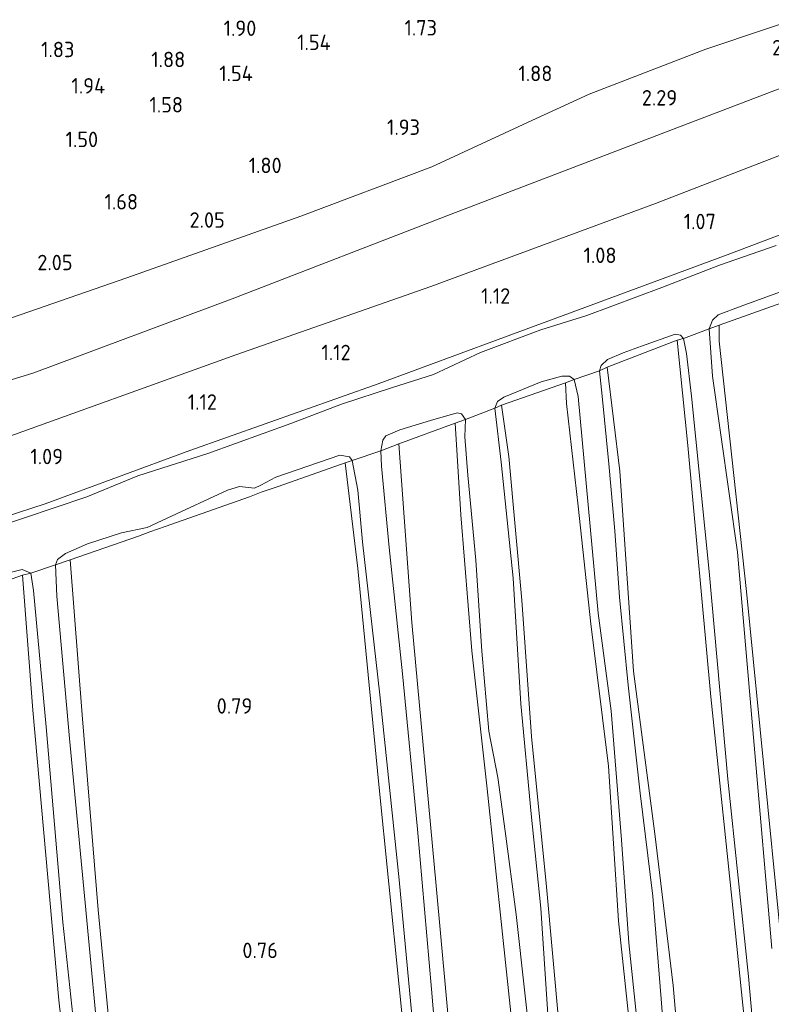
# Model space of a CAD drawing. Extents: x 130905 to 137824, y 412333 to 417928.
# Tile 70 of 256: x 132261 to 132348, y 413607 to 413722. Entities that reach past the tile are written whole.
import ezdxf
from ezdxf.enums import TextEntityAlignment as Align

# ---------------------------------------------------------------- set-up
doc = ezdxf.new("R2010")
doc.units = 0
for name, color, linetype, lineweight in [('B-ME-GR-GRAS-GV', 60, 'Continuous', 13), ('B-ME-GR-MOERAS-GV', 120, 'Continuous', 13), ('B-ME-GW-OPHOGING_KRUIN-G', 90, 'Continuous', 18), ('B-ME-GW-TALUD_KRUIN-G', 90, 'Continuous', 18), ('B-ME-GW-TALUD_TEEN-G', 90, 'Continuous', 18), ('B-ME-IE-TERREINAFSCHEIDING_KUNSTMATIG_HEKWERK-G', 20, 'IE-TERREINAFSCHEIDING-KUNSTMATIG', 18), ('B-ME-OG-WATER_SLOOT-G', 120, 'Continuous', 18), ('B-ME-OG-WATER_SLOOT-GV', 120, 'Continuous', 18), ('X-XX-AL-HOOGTELABEL-S', 7, 'Continuous', 25)]:
    doc.layers.add(name, color=color, linetype=linetype, lineweight=lineweight)
doc.styles.add('NLCS-ISO-ANNOTATIVE-T18', font='NLCS-ISO.ttf', dxfattribs={"height": 1.8})
doc.linetypes.add('IE-TERREINAFSCHEIDING-KUNSTMATIG', pattern='A,4,[82,NLCS.SHX,S=0.75,R=90,X=0,Y=0],4,-2', length=10)

# ---------------------------------------------------------------- blocks, each defined once
blk = doc.blocks.new('SAL-HOOGTELABEL-SO')
at = {"color": 0, "linetype": 'ByBlock', "lineweight": -2, "style": 'NLCS-ISO-ANNOTATIVE-T18'}
blk.add_attdef('HOOGTE', text='', height=1.8, dxfattribs=at).set_placement((2.79, 0), align=Align.RIGHT)

msp = doc.modelspace()

# ---------------------------------------------------------------- linework, layer by layer
at = {"layer": 'B-ME-GR-GRAS-GV'}
for points in [[(132358.182, 413709.838, 1.053), (132334.593, 413700.735, 1.095), (132308.426, 413691.075, 1.257), (132285.727, 413683.116, 1.249), (132256.999, 413672.781, 1.249), (132237.06, 413665.779, 1.168), (132215.203, 413658.264, 1.241), (132202.861, 413654.331, 1.403), (132187.352, 413649.598, 1.435), (132175.906, 413645.967, 1.318), (132173.815, 413652.644, 2.182), (132178.151, 413653.748, 2.279), (132191.29, 413657.495, 2.292), (132207.571, 413662.73, 2.275), (132223.651, 413668.216, 2.263), (132243.523, 413675.259, 2.231), (132262.207, 413681.004, 2.255), (132285.29, 413689.623, 2.162), (132310.804, 413699.502, 2.174), (132337.913, 413709.873, 2.113), (132355.609, 413716.606, 1.922)], [(132355.609, 413716.606, 1.922), (132337.913, 413709.873, 2.113), (132310.804, 413699.502, 2.174), (132285.29, 413689.623, 2.162), (132262.207, 413681.004, 2.255), (132243.523, 413675.259, 2.231)], [(132256.999, 413672.781, 1.249), (132285.727, 413683.116, 1.249), (132308.426, 413691.075, 1.257), (132334.593, 413700.735, 1.095), (132358.182, 413709.838, 1.053)], [(132354.131, 413698.987, 0.908), (132342.962, 413694.742, 0.892), (132325.635, 413688.342, 0.872), (132302.283, 413679.719, 0.884), (132280.381, 413671.964, 0.888), (132263.527, 413665.74, 0.912), (132249.846, 413661.334, 0.912)], [(132249.846, 413661.334, 0.912), (132263.527, 413665.74, 0.912), (132280.381, 413671.964, 0.888), (132302.283, 413679.719, 0.884), (132325.635, 413688.342, 0.872), (132342.962, 413694.742, 0.892), (132354.131, 413698.987, 0.908)], [(132348.656, 413695.854, 0.563), (132342.061, 413693.546, 0.563), (132335.357, 413690.934, 0.563), (132326.613, 413687.693, 0.563), (132321.238, 413686.02, 0.563), (132314.204, 413683.392, 0.563), (132308.752, 413680.81, 0.563), (132303.984, 413679.283, 0.563), (132298.023, 413677.361, 0.563), (132292.135, 413675.107, 0.563), (132282.451, 413671.59, 0.563), (132274.291, 413669.02, 0.563), (132268.387, 413666.562, 0.563), (132257.253, 413662.837, 0.563)], [(132349.149, 413615.564, 0.787), (132347.167, 413635.549, 0.79), (132345.185, 413655.533, 0.794), (132342.014, 413684.704, 0.806), (132342.008, 413686.56, 0.831), (132350.946, 413689.759, 0.851)], [(132348.139, 413613.959, 0.563), (132346.083, 413637.642, 0.563), (132344.158, 413660.129, 0.563), (132341.251, 413680.631, 0.563), (132340.864, 413686.128, 0.563), (132342.008, 413686.56, 0.831), (132342.014, 413684.704, 0.806), (132345.185, 413655.533, 0.794), (132347.167, 413635.549, 0.79), (132349.149, 413615.564, 0.787)], [(132339.07, 413582.016, 0.79), (132336.664, 413609.629, 0.803), (132334.523, 413627.287, 0.79), (132332.047, 413646.248, 0.815), (132330.437, 413669.565, 0.79), (132328.992, 413681.664, 0.943), (132337.136, 413684.825, 0.892), (132338.375, 413672.535, 0.839), (132341.062, 413643.245, 0.827), (132343.892, 413616.065, 0.843), (132346.802, 413587.56, 0.823)], [(132349.889, 413554.566, 0.815), (132346.802, 413587.56, 0.823), (132343.892, 413616.065, 0.843), (132341.062, 413643.245, 0.827), (132338.375, 413672.535, 0.839), (132337.136, 413684.825, 0.892), (132337.881, 413685.002, 0.563), (132338.203, 413683.248, 0.563), (132338.785, 413678.276, 0.563), (132340.86, 413657.864, 0.563), (132343.037, 413633.659, 0.563), (132345.435, 413610.698, 0.563), (132347.456, 413587.97, 0.563), (132349.828, 413564.945, 0.563)], [(132336.28, 413595.056, 0.563), (132335.271, 413608.068, 0.563), (132334.296, 413620.054, 0.563), (132332.81, 413632.05, 0.563), (132331.415, 413644.626, 0.563), (132330.392, 413654.871, 0.563), (132329.885, 413662.6, 0.563), (132329.175, 413670.402, 0.563), (132328.397, 413678.286, 0.563), (132328.062, 413681.253, 0.563), (132328.992, 413681.664, 0.943), (132330.437, 413669.565, 0.79), (132332.047, 413646.248, 0.815), (132334.523, 413627.287, 0.79), (132336.664, 413609.629, 0.803), (132339.07, 413582.016, 0.79)], [(132323.353, 413605.237, 0.901), (132321.904, 413621.138, 0.863), (132320.147, 413638.639, 0.888), (132319.017, 413654.522, 0.826), (132317.506, 413671.266, 0.876), (132316.654, 413677.227, 0.863), (132324.109, 413679.831, 0.865), (132324.24, 413677.415, 0.853), (132325.58, 413665.49, 0.865), (132327.063, 413651.775, 0.815), (132329.147, 413635.189, 0.815), (132330.312, 413617.153, 0.84), (132332.12, 413599.958, 0.828)], [(132332.12, 413599.958, 0.828), (132330.312, 413617.153, 0.84), (132329.147, 413635.189, 0.815), (132327.063, 413651.775, 0.815), (132325.58, 413665.49, 0.865), (132324.24, 413677.415, 0.853), (132324.109, 413679.831, 0.865), (132325.114, 413680.223, 0.563), (132325.586, 413678.234, 0.563), (132327.93, 413653.013, 0.563), (132329.43, 413641.642, 0.563), (132330.658, 413626.622, 0.563), (132331.507, 413614.605, 0.563), (132333.02, 413600.114, 0.563)], [(132322.272, 413603.362, 0.563), (132321.234, 413618.638, 0.563), (132320.114, 413629.625, 0.563), (132318.918, 413642.436, 0.563), (132318.034, 413657.083, 0.563), (132316.614, 413670.604, 0.563), (132315.883, 413676.904, 0.563), (132316.654, 413677.227, 0.863), (132317.506, 413671.266, 0.876), (132319.017, 413654.522, 0.826), (132320.147, 413638.639, 0.888), (132321.904, 413621.138, 0.863), (132323.353, 413605.237, 0.901)], [(132318.041, 413603.897, 0.801), (132316.799, 413615.616, 0.851), (132315.007, 413632.537, 0.876), (132313.198, 413648.605, 0.938), (132311.926, 413664.472, 0.901), (132311.257, 413675.129, 0.827), (132312.462, 413675.565, 0.563), (132312.382, 413673.557, 0.563), (132312.731, 413669.076, 0.563), (132313.693, 413659.196, 0.563), (132314.388, 413648.574, 0.563), (132315.202, 413639.244, 0.563), (132316.237, 413633.848, 0.563), (132317.107, 413627.614, 0.563), (132318.38, 413617.91, 0.563), (132320.355, 413600.006, 0.563)], [(132311.875, 413590.264, 0.799), (132309.058, 413621.229, 0.823), (132306.215, 413651.939, 0.835), (132304.715, 413672.753, 0.843), (132311.257, 413675.129, 0.827), (132311.926, 413664.472, 0.901), (132313.198, 413648.605, 0.938), (132315.007, 413632.537, 0.876), (132316.799, 413615.616, 0.851), (132318.041, 413603.897, 0.801)], [(132320.289, 413487.004, 0.563), (132318.37, 413505.514, 0.563), (132316.91, 413524.214, 0.563), (132315.065, 413541.023, 0.563), (132313.236, 413560.099, 0.563), (132311.056, 413578.113, 0.563), (132309.859, 413593.184, 0.563), (132308.502, 413609.22, 0.563), (132306.899, 413627.846, 0.563), (132305.147, 413645.947, 0.563), (132303.576, 413660.645, 0.563), (132302.701, 413670.118, 0.563), (132302.621, 413671.912, 0.563), (132304.715, 413672.753, 0.843), (132306.215, 413651.939, 0.835), (132309.058, 413621.229, 0.823), (132311.875, 413590.264, 0.799), (132315.173, 413557.662, 0.782), (132318.64, 413525.247, 0.782), (132321.244, 413494.987, 0.839), (132322.097, 413486.823, 0.961)], [(132316.743, 413485.248, 0.88), (132315.741, 413498.875, 0.769), (132311.66, 413537.795, 0.758), (132308.731, 413568.77, 0.742), (132305.97, 413597.57, 0.754), (132302.337, 413633.455, 0.742), (132299.929, 413658.213, 0.774), (132298.454, 413670.505, 0.811), (132299.256, 413670.781, 0.563), (132299.919, 413667.321, 0.563), (132300.479, 413661.302, 0.563), (132302.493, 413643.496, 0.563), (132304.748, 413621.932, 0.563), (132306.7, 413601.206, 0.563), (132308.798, 413579.594, 0.563), (132310.73, 413557.303, 0.563), (132312.913, 413534.561, 0.563), (132315.197, 413511.783, 0.563), (132316.944, 413493.324, 0.563), (132319.036, 413482.435, 0.563)], [(132281.247, 413480.324, 0.563), (132279.548, 413497.559, 0.563), (132277.818, 413516.736, 0.563), (132276.029, 413536.025, 0.563), (132274.077, 413556.551, 0.563), (132271.678, 413579.593, 0.563), (132269.983, 413599.921, 0.563), (132268.181, 413619.246, 0.563), (132266.351, 413638.404, 0.563), (132264.875, 413654.972, 0.563), (132264.721, 413658.654, 0.563), (132266.438, 413659.202, 0.88), (132267.835, 413641.172, 0.815), (132269.7, 413618.453, 0.79), (132271.897, 413595.41, 0.762), (132274.108, 413571.515, 0.799), (132276.011, 413550.871, 0.786), (132277.76, 413531.382, 0.766), (132279.593, 413511.29, 0.786), (132281.258, 413491.989, 0.872), (132283.354, 413475.214, 0.851)], [(132262.187, 413480.775, 0.847), (132259.742, 413505.259, 0.827), (132257.75, 413527.488, 0.77), (132255.591, 413552.166, 0.774), (132253.518, 413572.247, 0.782), (132250.816, 413599.97, 0.782), (132248.535, 413627.894, 0.77), (132246.856, 413647.217, 0.794), (132247.262, 413652.631, 0.876), (132260.858, 413657.423, 0.762), (132262.096, 413641.723, 0.794), (132265.097, 413607.929, 0.754), (132268.857, 413574.595, 0.75), (132271.911, 413541.596, 0.79), (132275.414, 413504.398, 0.843), (132277.455, 413484.124, 0.831)], [(132277.455, 413484.124, 0.831), (132275.414, 413504.398, 0.843), (132271.911, 413541.596, 0.79), (132268.857, 413574.595, 0.75), (132265.097, 413607.929, 0.754), (132262.096, 413641.723, 0.794), (132260.858, 413657.423, 0.762), (132261.865, 413657.667, 0.563), (132262.143, 413655.638, 0.563), (132263.645, 413639.785, 0.563), (132265.574, 413617.02, 0.563), (132267.895, 413595.278, 0.563), (132270.396, 413573.095, 0.563), (132272.388, 413550.593, 0.563), (132274.52, 413528.094, 0.563), (132276.82, 413505.285, 0.563), (132278.988, 413482.755, 0.563)]]:
    msp.add_polyline3d(points, dxfattribs=at)
for points in [[(132342.008, 413686.56, 0.831), (132340.864, 413686.128, 0.563), (132341.226, 413687.143, 0.563), (132341.886, 413687.768, 0.563), (132344.567, 413688.766, 0.563), (132350.456, 413690.902, 0.563), (132351.048, 413690.902, 0.563), (132351.506, 413689.942, 0.563), (132350.946, 413689.759, 0.851)], [(132328.992, 413681.664, 0.943), (132328.062, 413681.253, 0.563), (132328.28, 413681.863, 0.563), (132329.01, 413682.555, 0.563), (132330.851, 413683.333, 0.563), (132332.989, 413684.096, 0.563), (132336.905, 413685.522, 0.563), (132337.495, 413685.408, 0.563), (132337.881, 413685.002, 0.563), (132337.136, 413684.825, 0.892)], [(132316.654, 413677.227, 0.863), (132315.883, 413676.904, 0.563), (132316.206, 413677.649, 0.563), (132316.946, 413678.168, 0.563), (132321.287, 413679.943, 0.563), (132323.703, 413680.608, 0.563), (132324.592, 413680.635, 0.563), (132325.114, 413680.223, 0.563), (132324.109, 413679.831, 0.865)], [(132304.715, 413672.753, 0.843), (132302.621, 413671.912, 0.563), (132302.852, 413673.162, 0.563), (132303.179, 413673.659, 0.563), (132304.842, 413674.368, 0.563), (132308.406, 413675.447, 0.563), (132311.51, 413676.326, 0.563), (132311.998, 413676.247, 0.563), (132312.462, 413675.565, 0.563), (132311.257, 413675.129, 0.827)], [(132290.666, 413667.771, 0.855), (132288.668, 413667.115, 0.692), (132287.308, 413666.548, 0.819), (132277.502, 413663.109, 0.827), (132275.722, 413662.487, 0.667), (132274.398, 413661.981, 0.803), (132266.438, 413659.202, 0.88), (132264.721, 413658.654, 0.563), (132264.95, 413659.241, 0.563), (132265.876, 413659.961, 0.563), (132268.462, 413661.101, 0.563), (132272.417, 413662.383, 0.563), (132275.39, 413663.003, 0.563), (132277.735, 413664.057, 0.563), (132284.772, 413667.339, 0.563), (132286.156, 413667.746, 0.563), (132287.906, 413667.565, 0.563), (132288.641, 413667.916, 0.563), (132290.399, 413668.839, 0.563), (132297.833, 413671.399, 0.563), (132298.957, 413671.231, 0.563), (132299.256, 413670.781, 0.563), (132298.454, 413670.505, 0.811)], [(132247.262, 413652.631, 0.876), (132245.581, 413652.094, 0.563), (132246.794, 413653.457, 0.563), (132248.085, 413654.237, 0.563), (132257.702, 413657.3, 0.563), (132260.85, 413658.087, 0.563), (132261.865, 413657.667, 0.563), (132260.858, 413657.423, 0.762)]]:
    msp.add_polyline3d(points, close=True, dxfattribs=at)
at = {"layer": 'B-ME-GR-MOERAS-GV'}
msp.add_polyline3d([(132271.897, 413595.41, 0.762), (132269.7, 413618.453, 0.79), (132267.835, 413641.172, 0.815), (132266.438, 413659.202, 0.88), (132274.398, 413661.981, 0.803), (132275.722, 413662.487, 0.667), (132277.502, 413663.109, 0.827), (132287.308, 413666.548, 0.819), (132288.668, 413667.115, 0.692), (132290.666, 413667.771, 0.855), (132298.454, 413670.505, 0.811), (132299.929, 413658.213, 0.774), (132302.337, 413633.455, 0.742), (132305.97, 413597.57, 0.754)], dxfattribs=at)
at = {"layer": 'B-ME-GW-OPHOGING_KRUIN-G'}
msp.add_polyline3d([(132166.422, 413641.877, 2.513), (132163.49, 413651.218, 2.513), (132163.991, 413653.371, 2.451), (132166.801, 413655.406, 2.388), (132172.297, 413657.392, 2.142), (132176.157, 413658.752, 2.184), (132189.494, 413663.295, 2.297), (132200.668, 413666.814, 2.222), (132219.613, 413673.788, 2.222), (132239.622, 413681.069, 2.197), (132253.832, 413685.435, 2.222), (132273.042, 413692.089, 2.297), (132293.297, 413699.272, 2.234), (132308.552, 413704.999, 2.272), (132320.193, 413710.384, 2.259), (132326.863, 413713.481, 2.272), (132340.446, 413718.693, 2.272), (132354.705, 413723.494, 2.084), (132369.874, 413728.278, 2.172), (132391.221, 413737.251, 2.422), (132411.402, 413745.3, 2.334), (132419.731, 413748.258, 2.197)], dxfattribs=at)
at = {"layer": 'B-ME-GW-TALUD_KRUIN-G'}
msp.add_polyline3d([(132355.609, 413716.606, 1.922), (132337.913, 413709.873, 2.113), (132310.804, 413699.502, 2.174), (132285.29, 413689.623, 2.162), (132262.207, 413681.004, 2.255), (132243.523, 413675.259, 2.231), (132223.651, 413668.216, 2.263), (132207.571, 413662.73, 2.275), (132191.29, 413657.495, 2.292), (132178.151, 413653.748, 2.279), (132173.815, 413652.644, 2.182), (132169.858, 413651.159, 2.134), (132168.637, 413650.124, 2.079), (132167.833, 413648.686, 2.167), (132167.158, 413646.056, 2.343), (132167.814, 413641.46, 2.487), (132168.523, 413637.906, 2.647), (132170.463, 413631.193, 2.644), (132172.402, 413624.486, 2.64), (132179.432, 413604.599, 2.608)], dxfattribs=at)
at = {"layer": 'B-ME-GW-TALUD_TEEN-G'}
msp.add_polyline3d([(132358.182, 413709.838, 1.053), (132334.593, 413700.735, 1.095), (132308.426, 413691.075, 1.257), (132285.727, 413683.116, 1.249), (132256.999, 413672.781, 1.249), (132237.06, 413665.779, 1.168), (132215.203, 413658.264, 1.241), (132202.861, 413654.331, 1.403), (132187.352, 413649.598, 1.435), (132175.906, 413645.967, 1.318), (132173.655, 413645.023, 1.33), (132173.12, 413643.574, 1.318), (132173.344, 413642.082, 1.277), (132174.167, 413639.249, 1.065), (132177.801, 413629.128, 0.958), (132179.266, 413624.527, 0.97), (132183.716, 413610.057, 0.876), (132187.889, 413596.424, 0.767), (132191.609, 413582.704, 0.968), (132197.864, 413565.471, 0.98), (132206.895, 413540.522, 1.038), (132214.071, 413518.225, 1.034), (132219.733, 413500.14, 1.058), (132224.668, 413483.655, 0.985)], dxfattribs=at)
at = {"layer": 'B-ME-IE-TERREINAFSCHEIDING_KUNSTMATIG_HEKWERK-G'}
for points in [[(132342.008, 413686.56, 0.831), (132340.864, 413686.128, 0.563), (132337.881, 413685.002, 0.563), (132337.136, 413684.825, 0.892)], [(132328.992, 413681.664, 0.943), (132328.062, 413681.253, 0.563), (132325.114, 413680.223, 0.563), (132324.109, 413679.831, 0.865)], [(132316.654, 413677.227, 0.863), (132315.883, 413676.904, 0.563), (132312.462, 413675.565, 0.563), (132311.257, 413675.129, 0.827)], [(132304.715, 413672.753, 0.843), (132302.621, 413671.912, 0.563), (132299.256, 413670.781, 0.563), (132298.454, 413670.505, 0.811)], [(132266.438, 413659.202, 0.88), (132264.721, 413658.654, 0.563), (132261.865, 413657.667, 0.563), (132260.858, 413657.423, 0.762)]]:
    msp.add_polyline3d(points, dxfattribs=at)
at = {"layer": 'B-ME-OG-WATER_SLOOT-G'}
for points in [[(132249.846, 413661.334, 0.912), (132263.527, 413665.74, 0.912), (132280.381, 413671.964, 0.888), (132302.283, 413679.719, 0.884), (132325.635, 413688.342, 0.872), (132342.962, 413694.742, 0.892), (132354.131, 413698.987, 0.908)], [(132350.946, 413689.759, 0.851), (132342.008, 413686.56, 0.831)], [(132342.008, 413686.56, 0.831), (132342.014, 413684.704, 0.806), (132345.185, 413655.533, 0.794), (132347.167, 413635.549, 0.79), (132349.149, 413615.564, 0.787), (132353.147, 413577.543, 0.695), (132357.456, 413540.379, 0.74), (132358.883, 413520.433, 0.658), (132360.315, 413503.155, 0.658), (132360.916, 413497.277, 0.626), (132360.517, 413495.54, 0.655), (132359.415, 413494.846, 0.656), (132357.797, 413494.969, 0.743), (132356.298, 413496.379, 0.705), (132355.664, 413498.113, 0.717), (132355.535, 413502.85, 0.687), (132353.261, 413521.925, 0.684), (132349.889, 413554.566, 0.815), (132346.802, 413587.56, 0.823), (132343.892, 413616.065, 0.843), (132341.062, 413643.245, 0.827), (132338.375, 413672.535, 0.839), (132337.136, 413684.825, 0.892)], [(132337.136, 413684.825, 0.892), (132328.992, 413681.664, 0.943)], [(132339.07, 413582.016, 0.79), (132336.664, 413609.629, 0.803), (132334.523, 413627.287, 0.79), (132332.047, 413646.248, 0.815), (132330.437, 413669.565, 0.79), (132328.992, 413681.664, 0.943)], [(132324.109, 413679.831, 0.865), (132316.654, 413677.227, 0.863)], [(132324.109, 413679.831, 0.865), (132324.24, 413677.415, 0.853), (132325.58, 413665.49, 0.865), (132327.063, 413651.775, 0.815), (132329.147, 413635.189, 0.815), (132330.312, 413617.153, 0.84), (132332.12, 413599.958, 0.828)], [(132316.654, 413677.227, 0.863), (132317.506, 413671.266, 0.876), (132319.017, 413654.522, 0.826), (132320.147, 413638.639, 0.888), (132321.904, 413621.138, 0.863), (132323.353, 413605.237, 0.901)], [(132311.257, 413675.129, 0.827), (132304.715, 413672.753, 0.843)], [(132318.041, 413603.897, 0.801), (132316.799, 413615.616, 0.851), (132315.007, 413632.537, 0.876), (132313.198, 413648.605, 0.938), (132311.926, 413664.472, 0.901), (132311.257, 413675.129, 0.827)], [(132304.715, 413672.753, 0.843), (132306.215, 413651.939, 0.835), (132309.058, 413621.229, 0.823), (132311.875, 413590.264, 0.799), (132315.173, 413557.662, 0.782), (132318.64, 413525.247, 0.782), (132321.244, 413494.987, 0.839), (132322.097, 413486.823, 0.961), (132322.434, 413482.562, 1.026), (132322.315, 413481.465, 0.949), (132321.672, 413480.555, 0.884), (132320.613, 413479.949, 0.843), (132319.328, 413479.881, 0.876), (132318.343, 413480.503, 0.892), (132317.762, 413481.441, 0.924), (132316.743, 413485.248, 0.88), (132315.741, 413498.875, 0.769), (132311.66, 413537.795, 0.758), (132308.731, 413568.77, 0.742), (132305.97, 413597.57, 0.754), (132302.337, 413633.455, 0.742), (132299.929, 413658.213, 0.774), (132298.454, 413670.505, 0.811)], [(132298.454, 413670.505, 0.811), (132290.666, 413667.771, 0.855), (132288.668, 413667.115, 0.692), (132287.308, 413666.548, 0.819), (132277.502, 413663.109, 0.827), (132275.722, 413662.487, 0.667), (132274.398, 413661.981, 0.803), (132266.438, 413659.202, 0.88)], [(132266.438, 413659.202, 0.88), (132267.835, 413641.172, 0.815), (132269.7, 413618.453, 0.79), (132271.897, 413595.41, 0.762), (132274.108, 413571.515, 0.799), (132276.011, 413550.871, 0.786), (132277.76, 413531.382, 0.766), (132279.593, 413511.29, 0.786), (132281.258, 413491.989, 0.872), (132283.354, 413475.214, 0.851), (132283.384, 413473.565, 0.851), (132283.112, 413472.437, 0.851), (132281.961, 413471.611, 0.739), (132279.767, 413471.489, 0.684), (132278.646, 413472.178, 0.688), (132278.008, 413473.443, 0.614), (132278.387, 413475.403, 0.847), (132277.455, 413484.124, 0.831), (132275.414, 413504.398, 0.843), (132271.911, 413541.596, 0.79), (132268.857, 413574.595, 0.75), (132265.097, 413607.929, 0.754), (132262.096, 413641.723, 0.794), (132260.858, 413657.423, 0.762)], [(132260.858, 413657.423, 0.762), (132247.262, 413652.631, 0.876)]]:
    msp.add_polyline3d(points, dxfattribs=at)
at = {"layer": 'B-ME-OG-WATER_SLOOT-GV'}
for points in [[(132257.253, 413662.837, 0.563), (132268.387, 413666.562, 0.563), (132274.291, 413669.02, 0.563), (132282.451, 413671.59, 0.563), (132292.135, 413675.107, 0.563), (132298.023, 413677.361, 0.563), (132303.984, 413679.283, 0.563), (132308.752, 413680.81, 0.563), (132314.204, 413683.392, 0.563), (132321.238, 413686.02, 0.563), (132326.613, 413687.693, 0.563), (132335.357, 413690.934, 0.563), (132342.061, 413693.546, 0.563), (132348.656, 413695.854, 0.563)], [(132350.456, 413690.902, 0.563), (132344.567, 413688.766, 0.563), (132341.886, 413687.768, 0.563), (132341.226, 413687.143, 0.563), (132340.864, 413686.128, 0.563), (132337.881, 413685.002, 0.563), (132337.495, 413685.408, 0.563), (132336.905, 413685.522, 0.563), (132332.989, 413684.096, 0.563), (132330.851, 413683.333, 0.563), (132329.01, 413682.555, 0.563), (132328.28, 413681.863, 0.563), (132328.062, 413681.253, 0.563), (132325.114, 413680.223, 0.563), (132324.592, 413680.635, 0.563), (132323.703, 413680.608, 0.563), (132321.287, 413679.943, 0.563), (132316.946, 413678.168, 0.563), (132316.206, 413677.649, 0.563), (132315.883, 413676.904, 0.563), (132312.462, 413675.565, 0.563), (132311.998, 413676.247, 0.563), (132311.51, 413676.326, 0.563), (132308.406, 413675.447, 0.563), (132304.842, 413674.368, 0.563), (132303.179, 413673.659, 0.563), (132302.852, 413673.162, 0.563), (132302.621, 413671.912, 0.563), (132299.256, 413670.781, 0.563), (132298.957, 413671.231, 0.563), (132297.833, 413671.399, 0.563), (132290.399, 413668.839, 0.563), (132288.641, 413667.916, 0.563), (132287.906, 413667.565, 0.563), (132286.156, 413667.746, 0.563), (132284.772, 413667.339, 0.563), (132277.735, 413664.057, 0.563), (132275.39, 413663.003, 0.563), (132272.417, 413662.383, 0.563), (132268.462, 413661.101, 0.563), (132265.876, 413659.961, 0.563), (132264.95, 413659.241, 0.563), (132264.721, 413658.654, 0.563), (132261.865, 413657.667, 0.563), (132260.85, 413658.087, 0.563), (132257.702, 413657.3, 0.563)], [(132349.828, 413564.945, 0.563), (132347.456, 413587.97, 0.563), (132345.435, 413610.698, 0.563), (132343.037, 413633.659, 0.563), (132340.86, 413657.864, 0.563), (132338.785, 413678.276, 0.563), (132338.203, 413683.248, 0.563), (132337.881, 413685.002, 0.563), (132340.864, 413686.128, 0.563), (132341.251, 413680.631, 0.563), (132344.158, 413660.129, 0.563), (132346.083, 413637.642, 0.563), (132348.139, 413613.959, 0.563)], [(132333.02, 413600.114, 0.563), (132331.507, 413614.605, 0.563), (132330.658, 413626.622, 0.563), (132329.43, 413641.642, 0.563), (132327.93, 413653.013, 0.563), (132325.586, 413678.234, 0.563), (132325.114, 413680.223, 0.563), (132328.062, 413681.253, 0.563), (132328.397, 413678.286, 0.563), (132329.175, 413670.402, 0.563), (132329.885, 413662.6, 0.563), (132330.392, 413654.871, 0.563), (132331.415, 413644.626, 0.563), (132332.81, 413632.05, 0.563), (132334.296, 413620.054, 0.563), (132335.271, 413608.068, 0.563), (132336.28, 413595.056, 0.563)], [(132320.355, 413600.006, 0.563), (132318.38, 413617.91, 0.563), (132317.107, 413627.614, 0.563), (132316.237, 413633.848, 0.563), (132315.202, 413639.244, 0.563), (132314.388, 413648.574, 0.563), (132313.693, 413659.196, 0.563), (132312.731, 413669.076, 0.563), (132312.382, 413673.557, 0.563), (132312.462, 413675.565, 0.563), (132315.883, 413676.904, 0.563), (132316.614, 413670.604, 0.563), (132318.034, 413657.083, 0.563), (132318.918, 413642.436, 0.563), (132320.114, 413629.625, 0.563), (132321.234, 413618.638, 0.563), (132322.272, 413603.362, 0.563)], [(132306.7, 413601.206, 0.563), (132304.748, 413621.932, 0.563), (132302.493, 413643.496, 0.563), (132300.479, 413661.302, 0.563), (132299.919, 413667.321, 0.563), (132299.256, 413670.781, 0.563), (132302.621, 413671.912, 0.563), (132302.701, 413670.118, 0.563), (132303.576, 413660.645, 0.563), (132305.147, 413645.947, 0.563), (132306.899, 413627.846, 0.563), (132308.502, 413609.22, 0.563), (132309.859, 413593.184, 0.563)], [(132278.988, 413482.755, 0.563), (132276.82, 413505.285, 0.563), (132274.52, 413528.094, 0.563), (132272.388, 413550.593, 0.563), (132270.396, 413573.095, 0.563), (132267.895, 413595.278, 0.563), (132265.574, 413617.02, 0.563), (132263.645, 413639.785, 0.563), (132262.143, 413655.638, 0.563), (132261.865, 413657.667, 0.563), (132264.721, 413658.654, 0.563), (132264.875, 413654.972, 0.563), (132266.351, 413638.404, 0.563), (132268.181, 413619.246, 0.563), (132269.983, 413599.921, 0.563), (132271.678, 413579.593, 0.563), (132274.077, 413556.551, 0.563), (132276.029, 413536.025, 0.563), (132277.818, 413516.736, 0.563), (132279.548, 413497.559, 0.563), (132281.247, 413480.324, 0.563)]]:
    msp.add_polyline3d(points, dxfattribs=at)

# ---------------------------------------------------------------- block references
at = {"layer": 'X-XX-AL-HOOGTELABEL-S'}
for p, values in [((132285.32, 413720.248, 1.9), {'HOOGTE': '1.90'}), ((132306.359, 413720.301, 1.726), {'HOOGTE': '1.73'}), ((132293.983, 413718.606, 1.538), {'HOOGTE': '1.54'}), ((132264.128, 413717.77, 1.828), {'HOOGTE': '1.83'}), ((132349.174, 413717.983, 2.157), {'HOOGTE': '2.16'}), ((132277.045, 413716.61, 1.876), {'HOOGTE': '1.88'}), ((132284.912, 413714.985, 1.538), {'HOOGTE': '1.54'}), ((132319.805, 413714.983, 1.876), {'HOOGTE': '1.88'}), ((132267.713, 413713.541, 1.938), {'HOOGTE': '1.94'}), ((132276.785, 413711.333, 1.576), {'HOOGTE': '1.58'}), ((132334.337, 413712.145, 2.294), {'HOOGTE': '2.29'}), ((132304.382, 413708.719, 1.926), {'HOOGTE': '1.93'}), ((132266.897, 413707.297, 1.5), {'HOOGTE': '1.50'}), ((132288.27, 413704.269, 1.8), {'HOOGTE': '1.80'}), ((132271.547, 413700.037, 1.676), {'HOOGTE': '1.68'}), ((132281.649, 413697.906, 2.054), {'HOOGTE': '2.05'}), ((132338.844, 413697.732, 1.069), {'HOOGTE': '1.07'}), ((132263.917, 413692.959, 2.05), {'HOOGTE': '2.05'}), ((132327.273, 413693.794, 1.08), {'HOOGTE': '1.08'}), ((132314.899, 413689.059, 1.117), {'HOOGTE': '1.12'}), ((132296.304, 413682.476, 1.117), {'HOOGTE': '1.12'}), ((132280.731, 413676.705, 1.117), {'HOOGTE': '1.12'}), ((132262.812, 413670.357, 1.092), {'HOOGTE': '1.09'}), ((132284.853, 413641.3, 0.789), {'HOOGTE': '0.79'}), ((132287.824, 413612.828, 0.764), {'HOOGTE': '0.76'})]:
    msp.add_blockref('SAL-HOOGTELABEL-SO', p, dxfattribs=at).add_auto_attribs(values)

doc.saveas('drawing.dxf')
